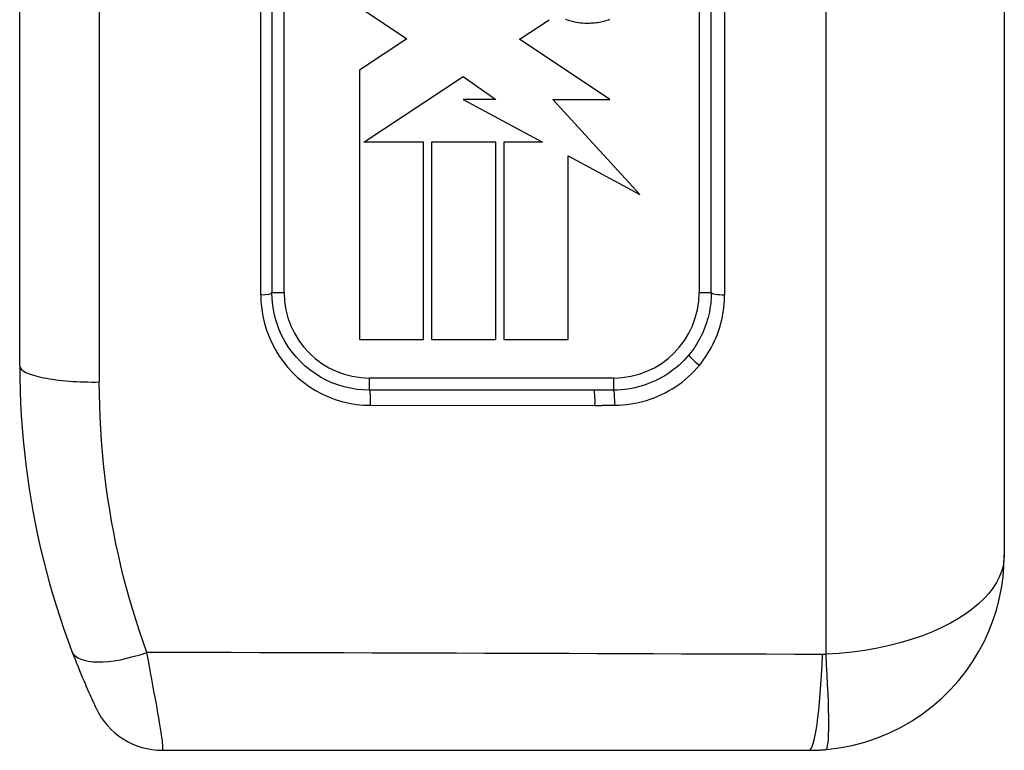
# Model space of a CAD drawing. Header units: inches. Extents: x 4.5 to 59.1, y 2.5 to 39.1.
# Tile 19 of 34: x 37.3 to 38.1, y 20 to 20.6. Entities that reach past the tile are written whole.
import ezdxf

# ---------------------------------------------------------------- set-up
doc = ezdxf.new("R2010")
doc.units = ezdxf.units.IN
doc.header["$MEASUREMENT"] = 0
doc.layers.add('Visible Edges(ANSI)', color=7, linetype='Continuous', lineweight=25)
doc.layers.add('Visible Tangent Edges(ANSI)', color=7, linetype='Continuous', lineweight=25)

msp = doc.modelspace()

# ---------------------------------------------------------------- linework, layer by layer
at = {"layer": 'Visible Edges(ANSI)'}
for p, q in [((38.12765, 21.1091), (38.12765, 20.17406)), ((37.33376, 20.32662), (37.33376, 20.95654)), ((37.5371, 20.89748), (37.5371, 20.38567)), ((37.89143, 20.38567), (37.89143, 20.89748)), ((37.60764, 20.61573), (37.64587, 20.5902)), ((37.73731, 20.59032), (37.76056, 20.6057)), ((37.64587, 20.5902), (37.60764, 20.5649)), ((37.73674, 20.58994), (37.73731, 20.59032)), ((37.80966, 20.54126), (37.73674, 20.58994)), ((37.60764, 20.5649), (37.60764, 20.34793)), ((37.61121, 20.50686), (37.69131, 20.55987)), ((37.69131, 20.55987), (37.71765, 20.54126)), ((37.71765, 20.54126), (37.69132, 20.54126)), ((37.69132, 20.54126), (37.75536, 20.50685)), ((37.83391, 20.46465), (37.76374, 20.54128)), ((37.76374, 20.54128), (37.80966, 20.54126)), ((37.61121, 20.50685), (37.61121, 20.50686)), ((37.65938, 20.50685), (37.61121, 20.50685)), ((37.65938, 20.34793), (37.65938, 20.50685)), ((37.71765, 20.50685), (37.6659, 20.50685)), ((37.6659, 20.50685), (37.6659, 20.34793)), ((37.71765, 20.34793), (37.71765, 20.50685)), ((37.75536, 20.50685), (37.72412, 20.50685)), ((37.72412, 20.50685), (37.72412, 20.34793)), ((37.77587, 20.34793), (37.77587, 20.49584)), ((37.77587, 20.49584), (37.83391, 20.46465)), ((37.60764, 20.34793), (37.65938, 20.34793)), ((37.6659, 20.34793), (37.71765, 20.34793)), ((37.72412, 20.34793), (37.77587, 20.34793)), ((37.79677, 20.30693), (37.61584, 20.30693)), ((37.44879, 20.01658), (37.97017, 20.01658))]:
    msp.add_line(p, q, dxfattribs=at)
at = {"layer": 'Visible Edges(ANSI)', "flags": 128}
for points in [[(37.77377, 20.60611), (37.776, 20.60533), (37.77816, 20.60469), (37.78027, 20.60418), (37.78229, 20.60378), (37.78422, 20.60347), (37.78605, 20.60326), (37.78776, 20.60311), (37.78935, 20.60303), (37.7908, 20.603), (37.79211, 20.603), (37.79339, 20.60302), (37.79467, 20.60307), (37.79594, 20.60315), (37.79721, 20.60326), (37.79848, 20.60339), (37.79974, 20.60356), (37.80099, 20.60376), (37.80224, 20.60398), (37.80349, 20.60424), (37.80472, 20.60453), (37.80595, 20.60486), (37.80717, 20.60521), (37.80839, 20.60561), (37.80959, 20.60603)], [(37.61584, 20.30693), (37.61065, 20.30711), (37.60548, 20.30763), (37.60037, 20.30848), (37.59533, 20.30967), (37.59039, 20.31118), (37.58555, 20.31301), (37.58085, 20.31514), (37.5763, 20.31758), (37.57192, 20.32032), (37.56775, 20.32333), (37.56378, 20.3266), (37.56005, 20.33012), (37.55655, 20.33387), (37.5533, 20.33784), (37.55032, 20.34201), (37.54761, 20.34637), (37.5452, 20.3509), (37.54308, 20.35557), (37.54128, 20.36036), (37.53979, 20.36527), (37.53862, 20.37029), (37.53778, 20.37539), (37.53727, 20.38052), (37.5371, 20.38567)], [(37.89143, 20.38567), (37.8914, 20.38343), (37.8913, 20.38118), (37.89114, 20.37893), (37.89091, 20.37668), (37.89062, 20.37443), (37.89026, 20.37219), (37.88984, 20.36996), (37.88936, 20.36775), (37.88881, 20.36554), (37.8882, 20.36336), (37.88753, 20.36119), (37.8868, 20.35905), (37.886, 20.35694), (37.88515, 20.35485), (37.88423, 20.35277), (37.88325, 20.35073), (37.88221, 20.34871), (37.88112, 20.34672), (37.87996, 20.34476), (37.87875, 20.34283), (37.87749, 20.34094), (37.87616, 20.33908), (37.87479, 20.33726), (37.87336, 20.33548)], [(37.33376, 20.32662), (37.33384, 20.31659), (37.33407, 20.30657), (37.33446, 20.29658), (37.335, 20.2866), (37.33569, 20.27665), (37.33653, 20.26674), (37.33752, 20.25686), (37.33866, 20.24701), (37.33994, 20.23721), (37.34137, 20.22746), (37.34295, 20.21775), (37.34467, 20.20809), (37.34652, 20.19848), (37.34852, 20.18891), (37.35066, 20.1794), (37.35294, 20.16993), (37.35535, 20.16052), (37.3579, 20.15116), (37.36058, 20.14186), (37.3634, 20.13263), (37.36634, 20.12346), (37.36941, 20.11436), (37.37261, 20.10533), (37.37593, 20.09637)], [(37.9839, 20.01718), (37.99454, 20.01849), (38.00503, 20.02053), (38.0153, 20.02326), (38.02532, 20.02665), (38.03503, 20.03065), (38.04439, 20.03524), (38.05333, 20.04036), (38.06182, 20.046), (38.0698, 20.0521), (38.07727, 20.0586), (38.08424, 20.06548), (38.09069, 20.0727), (38.09662, 20.08021), (38.10204, 20.08798), (38.10693, 20.09598), (38.1113, 20.10418), (38.11514, 20.11254), (38.11847, 20.12105), (38.12128, 20.1297), (38.12358, 20.13847), (38.12537, 20.14731), (38.12664, 20.15622), (38.1274, 20.16514), (38.12765, 20.17406)], [(37.37593, 20.09637), (37.37716, 20.09314), (37.37839, 20.08999), (37.3796, 20.0869), (37.3808, 20.0839), (37.38198, 20.08099), (37.38314, 20.07818), (37.38427, 20.07546), (37.38537, 20.07286), (37.38643, 20.07037), (37.38745, 20.06799), (37.38844, 20.06573), (37.38937, 20.06361), (37.39026, 20.06162), (37.39109, 20.05977), (37.39185, 20.05808), (37.39255, 20.05655), (37.39318, 20.05518), (37.39373, 20.05397), (37.39421, 20.05294), (37.39461, 20.05208), (37.39492, 20.05141), (37.39515, 20.05093), (37.39529, 20.05064), (37.39533, 20.05054)], [(37.97017, 20.01658), (37.97074, 20.01658), (37.97132, 20.01658), (37.97189, 20.01659), (37.97246, 20.0166), (37.97303, 20.01661), (37.9736, 20.01662), (37.97418, 20.01663), (37.97475, 20.01665), (37.97532, 20.01666), (37.97589, 20.01668), (37.97647, 20.0167), (37.97704, 20.01673), (37.97761, 20.01675), (37.97818, 20.01678), (37.97875, 20.01681), (37.97933, 20.01685), (37.9799, 20.01688), (37.98047, 20.01692), (37.98104, 20.01695), (37.98161, 20.017), (37.98218, 20.01704), (37.98276, 20.01708), (37.98333, 20.01713), (37.9839, 20.01718)]]:
    msp.add_lwpolyline(points, dxfattribs=at)
at = {"layer": 'Visible Edges(ANSI)'}
msp.add_arc((37.44879, 20.07563), 0.05906, 205.14366, 270, dxfattribs=at)
at = {"layer": 'Visible Tangent Edges(ANSI)'}
for p, q in [((37.9839, 20.094), (37.9839, 21.18916)), ((37.39797, 20.96957), (37.39797, 20.31359)), ((37.52812, 20.38395), (37.52812, 20.8992)), ((37.54694, 20.38567), (37.54694, 20.89748)), ((37.88159, 20.89748), (37.88159, 20.38567)), ((37.90213, 20.89924), (37.90213, 20.38391)), ((37.5371, 20.38567), (37.54694, 20.38567)), ((37.88159, 20.38567), (37.89143, 20.38567)), ((37.81269, 20.31678), (37.61584, 20.31678)), ((37.61584, 20.30693), (37.61584, 20.31678)), ((37.81269, 20.30696), (37.81269, 20.31678)), ((37.6167, 20.29476), (37.79763, 20.29474))]:
    msp.add_line(p, q, dxfattribs=at)
at = {"layer": 'Visible Tangent Edges(ANSI)', "flags": 128}
for points in [[(37.52812, 20.38395), (37.52831, 20.37812), (37.52888, 20.3723), (37.52982, 20.36653), (37.53114, 20.36085), (37.53282, 20.35529), (37.53485, 20.34986), (37.53722, 20.34457), (37.53994, 20.33944), (37.54299, 20.3345), (37.54634, 20.32978), (37.54999, 20.32528), (37.55393, 20.32104), (37.55813, 20.31705), (37.56259, 20.31334), (37.56729, 20.30993), (37.57221, 20.30683), (37.57733, 20.30407), (37.58262, 20.30165), (37.58806, 20.29958), (37.59363, 20.29786), (37.5993, 20.29652), (37.60505, 20.29555), (37.61086, 20.29496), (37.6167, 20.29476)], [(37.8818, 20.32706), (37.88341, 20.32908), (37.88496, 20.33114), (37.88644, 20.33324), (37.88787, 20.33539), (37.88923, 20.33757), (37.89053, 20.33979), (37.89176, 20.34205), (37.89293, 20.34433), (37.89403, 20.34665), (37.89506, 20.349), (37.89602, 20.35137), (37.89692, 20.35376), (37.89774, 20.35619), (37.8985, 20.35864), (37.89918, 20.36111), (37.8998, 20.36361), (37.90034, 20.36612), (37.90081, 20.36864), (37.90121, 20.37118), (37.90154, 20.37372), (37.9018, 20.37627), (37.90199, 20.37882), (37.9021, 20.38137), (37.90213, 20.38391)], [(37.87336, 20.33548), (37.8715, 20.33331), (37.86955, 20.33121), (37.86752, 20.32917), (37.86541, 20.32721), (37.86322, 20.32532), (37.86096, 20.32352), (37.85864, 20.3218), (37.85626, 20.32016), (37.85382, 20.31861), (37.85133, 20.31716), (37.84879, 20.3158), (37.8462, 20.31453), (37.84356, 20.31335), (37.84088, 20.31226), (37.83816, 20.31128), (37.83541, 20.31039), (37.83263, 20.3096), (37.82982, 20.30891), (37.827, 20.30832), (37.82416, 20.30784), (37.82131, 20.30747), (37.81845, 20.30719), (37.81557, 20.30702), (37.81269, 20.30696)], [(37.81355, 20.29479), (37.81679, 20.29487), (37.82002, 20.29507), (37.82324, 20.29539), (37.82644, 20.29582), (37.82963, 20.29638), (37.8328, 20.29705), (37.83596, 20.29783), (37.83908, 20.29873), (37.84217, 20.29973), (37.84523, 20.30085), (37.84824, 20.30208), (37.85121, 20.30341), (37.85413, 20.30484), (37.85698, 20.30638), (37.85978, 20.30801), (37.86253, 20.30976), (37.86521, 20.3116), (37.86783, 20.31354), (37.87038, 20.31558), (37.87284, 20.31771), (37.87522, 20.31993), (37.87751, 20.32223), (37.87971, 20.32461), (37.8818, 20.32706)], [(37.4363, 20.09555), (37.43328, 20.10404), (37.43037, 20.11259), (37.42758, 20.12121), (37.42491, 20.1299), (37.42235, 20.13864), (37.41991, 20.14745), (37.41759, 20.15631), (37.4154, 20.16523), (37.41333, 20.17419), (37.41138, 20.1832), (37.40957, 20.19226), (37.40788, 20.20136), (37.40632, 20.21051), (37.40489, 20.2197), (37.40358, 20.22894), (37.40242, 20.23822), (37.40138, 20.24754), (37.40048, 20.25689), (37.39972, 20.26628), (37.39909, 20.2757), (37.3986, 20.28514), (37.39825, 20.29461), (37.39804, 20.30409), (37.39797, 20.31359)], [(37.81269, 20.30696), (37.81203, 20.30696), (37.81137, 20.30696), (37.8107, 20.30695), (37.81004, 20.30695), (37.80938, 20.30695), (37.80871, 20.30695), (37.80805, 20.30695), (37.80738, 20.30694), (37.80672, 20.30694), (37.80606, 20.30694), (37.80539, 20.30694), (37.80473, 20.30694), (37.80407, 20.30694), (37.8034, 20.30694), (37.80274, 20.30694), (37.80208, 20.30694), (37.80141, 20.30694), (37.80075, 20.30694), (37.80009, 20.30693), (37.79942, 20.30693), (37.79876, 20.30693), (37.7981, 20.30693), (37.79743, 20.30693), (37.79677, 20.30693)], [(37.79763, 20.29474), (37.79829, 20.29474), (37.79895, 20.29474), (37.79962, 20.29474), (37.80028, 20.29474), (37.80094, 20.29474), (37.80161, 20.29474), (37.80227, 20.29474), (37.80293, 20.29474), (37.8036, 20.29475), (37.80426, 20.29475), (37.80493, 20.29475), (37.80559, 20.29475), (37.80625, 20.29475), (37.80692, 20.29476), (37.80758, 20.29476), (37.80824, 20.29476), (37.80891, 20.29476), (37.80957, 20.29477), (37.81023, 20.29477), (37.8109, 20.29477), (37.81156, 20.29478), (37.81222, 20.29478), (37.81289, 20.29478), (37.81355, 20.29479)], [(38.12765, 20.17406), (38.1274, 20.16961), (38.12664, 20.16515), (38.12537, 20.16069), (38.12358, 20.15624), (38.12128, 20.15182), (38.11847, 20.14744), (38.11514, 20.14313), (38.1113, 20.13887), (38.10693, 20.1347), (38.10204, 20.13061), (38.09662, 20.12663), (38.09069, 20.12277), (38.08424, 20.11906), (38.07727, 20.11551), (38.0698, 20.11215), (38.06182, 20.10899), (38.05333, 20.10607), (38.04439, 20.10341), (38.03503, 20.10103), (38.02532, 20.09894), (38.0153, 20.09718), (38.00503, 20.09575), (37.99454, 20.09469), (37.9839, 20.094)], [(37.44879, 20.01658), (37.44904, 20.01675), (37.4492, 20.01725), (37.44928, 20.01808), (37.44927, 20.01924), (37.44918, 20.02071), (37.44902, 20.02249), (37.44878, 20.02456), (37.44847, 20.02693), (37.44809, 20.02957), (37.44763, 20.03249), (37.44712, 20.03567), (37.44654, 20.0391), (37.44591, 20.04276), (37.44523, 20.04664), (37.4445, 20.05074), (37.44373, 20.05503), (37.44291, 20.05953), (37.44205, 20.0642), (37.44116, 20.06905), (37.44024, 20.07407), (37.43929, 20.07924), (37.43831, 20.08455), (37.43731, 20.08999), (37.4363, 20.09555)], [(37.98107, 20.09387), (37.95837, 20.09395), (37.93567, 20.09402), (37.91297, 20.09409), (37.89027, 20.09416), (37.86758, 20.09423), (37.84488, 20.09431), (37.82218, 20.09438), (37.79948, 20.09445), (37.77678, 20.09452), (37.75408, 20.09459), (37.73138, 20.09466), (37.70869, 20.09473), (37.68599, 20.0948), (37.66329, 20.09487), (37.64059, 20.09494), (37.61789, 20.09501), (37.59519, 20.09508), (37.57249, 20.09515), (37.54979, 20.09521), (37.52709, 20.09528), (37.50439, 20.09535), (37.4817, 20.09542), (37.459, 20.09549), (37.4363, 20.09555)], [(37.9839, 20.094), (37.98378, 20.09399), (37.98366, 20.09398), (37.98355, 20.09397), (37.98343, 20.09396), (37.98331, 20.09395), (37.98319, 20.09394), (37.98307, 20.09394), (37.98296, 20.09393), (37.98284, 20.09392), (37.98272, 20.09391), (37.9826, 20.09391), (37.98248, 20.0939), (37.98237, 20.0939), (37.98225, 20.09389), (37.98213, 20.09389), (37.98201, 20.09389), (37.98189, 20.09388), (37.98178, 20.09388), (37.98166, 20.09388), (37.98154, 20.09388), (37.98142, 20.09388), (37.9813, 20.09387), (37.98119, 20.09387), (37.98107, 20.09387)]]:
    msp.add_lwpolyline(points, dxfattribs=at)
at = {"layer": 'Visible Tangent Edges(ANSI)'}
for centre, start, end in [((37.61584, 20.38567), 180, 270), ((37.81269, 20.38567), 270, 0)]:
    msp.add_arc(centre, 0.0689, start, end, dxfattribs=at)
for centre, major_axis, ratio, start_param, end_param in [((37.52726, 20.38567), (0.00984, 0), 0.175338, 4.799655, 6.283185), ((37.90128, 20.38567), (-0.00984, 0), 0.179359, 0, 1.658063), ((37.88094, 20.32921), (-0.00758, 0.00627), 0.114739, 0, 1.778292), ((37.39282, 20.32662), (-0.05906, 0), 0.221513, 0, 1.658063), ((37.61584, 20.29709), (0, 0.00984), 0.089698, 4.473741, 6.283185), ((37.79677, 20.29709), (0, 0.00984), 0.089757, 4.471059, 6.283185), ((37.81269, 20.29714), (-0.00006, 0.00984), 0.088192, 4.470286, 6.210582), ((37.43115, 20.1173), (-0.05522, -0.02093), 0.375637, 0, 1.521805), ((37.97017, 20.14158), (0, -0.125), 0.094293, 0, 1.179227), ((37.973, 20.1417), (0.01089, -0.12452), 0.058111, 0, 1.172595)]:
    msp.add_ellipse(centre, major_axis=major_axis, ratio=ratio, start_param=start_param, end_param=end_param, dxfattribs=at)

doc.saveas('drawing.dxf')
